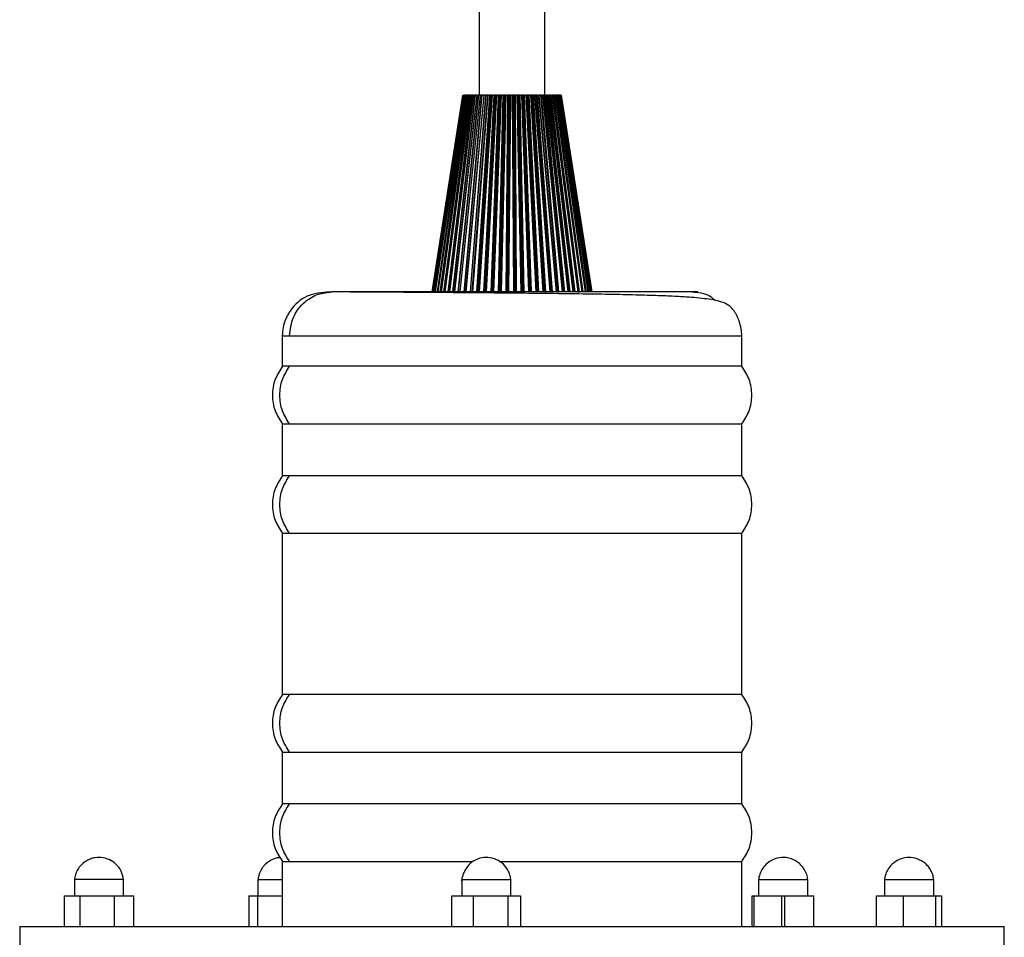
# Model space of a CAD drawing. Header units: millimetres. Extents: x 142 to 1148, y 353 to 845.
# Tile 4 of 139: x 176.45 to 185.45, y 367.86 to 376.25. Entities that reach past the tile are written whole.
import ezdxf

# ---------------------------------------------------------------- set-up
doc = ezdxf.new("R2010")
doc.units = ezdxf.units.MM

msp = doc.modelspace()

# ---------------------------------------------------------------- linework, layer by layer
at = {"color": 7, "linetype": 'Continuous', "lineweight": 25}
for p, q in [((180.6516, 519.1375), (180.6516, 375.5647)), ((181.2516, 375.5647), (181.2516, 518.4266)), ((180.2216, 373.7647), (180.5017, 375.5647)), ((180.5022, 375.5647), (180.2232, 373.7647)), ((180.2256, 373.7647), (180.5047, 375.5647)), ((180.5063, 375.5647), (180.231, 373.7647)), ((180.5106, 375.5647), (180.2352, 373.7647)), ((180.2361, 373.7647), (180.5116, 375.5647)), ((180.5145, 375.5647), (180.2453, 373.7647)), ((180.5191, 375.5647), (180.2499, 373.7647)), ((180.2531, 373.7647), (180.5226, 375.5647)), ((180.5267, 375.5647), (180.2661, 373.7647)), ((180.5316, 375.5647), (180.271, 373.7647)), ((180.2765, 373.7647), (180.5375, 375.5647)), ((180.5427, 375.5647), (180.293, 373.7647)), ((180.2982, 373.7647), (180.5479, 375.5647)), ((180.3059, 373.7647), (180.5561, 375.5647)), ((180.5624, 375.5647), (180.3259, 373.7647)), ((180.3313, 373.7647), (180.5679, 375.5647)), ((180.3412, 373.7647), (180.5782, 375.5647)), ((180.5856, 375.5647), (180.3645, 373.7647)), ((180.3701, 373.7647), (180.5913, 375.5647)), ((180.3821, 373.7647), (180.6038, 375.5647)), ((180.6122, 375.5647), (180.4084, 373.7647)), ((180.4141, 373.7647), (180.618, 375.5647)), ((180.4275, 373.7647), (180.6319, 375.5647)), ((180.428, 373.7647), (180.6325, 375.5647)), ((180.6418, 375.5647), (180.4572, 373.7647)), ((180.463, 373.7647), (180.6477, 375.5647)), ((180.4776, 373.7647), (180.6629, 375.5647)), ((180.4788, 373.7647), (180.6641, 375.5647)), ((180.5047, 375.5647), (180.5063, 375.5647)), ((180.5106, 375.5647), (180.5097, 375.5647)), ((180.6742, 375.5647), (180.5105, 373.7647)), ((180.5116, 375.5647), (180.5106, 375.5647)), ((180.5116, 375.5647), (180.5145, 375.5647)), ((180.5146, 375.5647), (180.5145, 375.5647)), ((180.5164, 373.7647), (180.6802, 375.5647)), ((180.5191, 375.5647), (180.5183, 375.5647)), ((180.5226, 375.5647), (180.5191, 375.5647)), ((180.5226, 375.5647), (180.5267, 375.5647)), ((180.5309, 373.7647), (180.6961, 375.5647)), ((180.5375, 375.5647), (180.5316, 375.5647)), ((180.532, 373.7647), (180.6966, 375.5647)), ((180.5338, 373.7647), (180.6983, 375.5647)), ((180.5375, 375.5647), (180.5427, 375.5647)), ((180.5561, 375.5647), (180.5479, 375.5647)), ((180.5561, 375.5647), (180.5624, 375.5647)), ((180.7092, 375.5647), (180.5678, 373.7647)), ((180.5782, 375.5647), (180.5679, 375.5647)), ((180.5736, 373.7647), (180.7151, 375.5647)), ((180.5782, 375.5647), (180.5856, 375.5647)), ((180.5871, 373.7647), (180.7299, 375.5647)), ((180.5903, 373.7647), (180.7325, 375.5647)), ((180.6038, 375.5647), (180.5913, 375.5647)), ((180.5926, 373.7647), (180.7348, 375.5647)), ((180.6038, 375.5647), (180.6122, 375.5647)), ((180.6319, 375.5647), (180.618, 375.5647)), ((180.7463, 375.5647), (180.6285, 373.7647)), ((180.6325, 375.5647), (180.6418, 375.5647)), ((180.6343, 373.7647), (180.7522, 375.5647)), ((180.6467, 373.7647), (180.7657, 375.5647)), ((180.6629, 375.5647), (180.6477, 375.5647)), ((180.6518, 373.7647), (180.7704, 375.5647)), ((180.6546, 373.7647), (180.7733, 375.5647)), ((180.6641, 375.5647), (180.6742, 375.5647)), ((180.6961, 375.5647), (180.6802, 375.5647)), ((180.7853, 375.5647), (180.6922, 373.7647)), ((180.6979, 373.7647), (180.7911, 375.5647)), ((180.6983, 375.5647), (180.7092, 375.5647)), ((180.709, 373.7647), (180.8032, 375.5647)), ((180.7299, 375.5647), (180.7151, 375.5647)), ((180.716, 373.7647), (180.81, 375.5647)), ((180.7179, 373.7647), (180.8121, 375.5647)), ((180.7193, 373.7647), (180.8134, 375.5647)), ((180.7325, 375.5647), (180.7299, 375.5647)), ((180.7348, 375.5647), (180.7463, 375.5647)), ((180.7657, 375.5647), (180.7522, 375.5647)), ((180.8258, 375.5647), (180.7582, 373.7647)), ((180.7638, 373.7647), (180.8314, 375.5647)), ((180.769, 375.5647), (180.7657, 375.5647)), ((180.7733, 375.5647), (180.7853, 375.5647)), ((180.7735, 373.7647), (180.842, 375.5647)), ((180.7862, 373.7647), (180.8547, 375.5647)), ((180.8032, 375.5647), (180.7911, 375.5647)), ((180.81, 375.5647), (180.8032, 375.5647)), ((180.8134, 375.5647), (180.8258, 375.5647)), ((180.8179, 374.701), (180.8508, 375.5647)), ((180.8675, 375.5647), (180.826, 373.7647)), ((180.8313, 373.7647), (180.8728, 375.5647)), ((180.842, 375.5647), (180.8314, 375.5647)), ((180.8396, 373.7647), (180.8818, 375.5647)), ((180.8508, 375.5647), (180.842, 375.5647)), ((180.849, 373.7647), (180.8912, 375.5647)), ((180.8502, 373.7647), (180.8926, 375.5647)), ((180.8545, 373.7647), (180.8969, 375.5647)), ((180.8547, 375.5647), (180.8675, 375.5647)), ((180.8818, 375.5647), (180.8728, 375.5647)), ((180.8912, 375.5647), (180.8818, 375.5647)), ((180.8926, 375.5647), (180.8912, 375.5647)), ((180.9099, 375.5647), (180.895, 373.7647)), ((180.8969, 375.5647), (180.9099, 375.5647)), ((180.9, 373.7647), (180.9149, 375.5647)), ((180.9067, 373.7647), (180.9223, 375.5647)), ((180.9223, 375.5647), (180.9149, 375.5647)), ((180.9162, 373.7647), (180.9318, 375.5647)), ((180.919, 373.7647), (180.9349, 375.5647)), ((180.9318, 375.5647), (180.9223, 375.5647)), ((180.9237, 373.7647), (180.9396, 375.5647)), ((180.9349, 375.5647), (180.9318, 375.5647)), ((180.9396, 375.5647), (180.9526, 375.5647)), ((180.9526, 375.5647), (180.9644, 373.7647)), ((180.9691, 373.7647), (180.9574, 375.5647)), ((180.963, 375.5647), (180.9574, 375.5647)), ((180.9742, 373.7647), (180.963, 375.5647)), ((180.9726, 375.5647), (180.963, 375.5647)), ((180.9838, 373.7647), (180.9726, 375.5647)), ((180.9773, 375.5647), (180.9726, 375.5647)), ((180.9881, 373.7647), (180.9773, 375.5647)), ((180.9825, 375.5647), (180.9954, 375.5647)), ((180.9932, 373.7647), (180.9825, 375.5647)), ((180.9954, 375.5647), (181.0337, 373.7647)), ((181.038, 373.7647), (180.9998, 375.5647)), ((181.0036, 375.5647), (180.9998, 375.5647)), ((181.0415, 373.7647), (181.0036, 375.5647)), ((181.0132, 375.5647), (181.0036, 375.5647)), ((181.0511, 373.7647), (181.0132, 375.5647)), ((181.0195, 375.5647), (181.0132, 375.5647)), ((181.0568, 373.7647), (181.0195, 375.5647)), ((181.025, 375.5647), (181.0378, 375.5647)), ((181.0623, 373.7647), (181.025, 375.5647)), ((181.0378, 375.5647), (181.1023, 373.7647)), ((181.1062, 373.7647), (181.0418, 375.5647)), ((181.0437, 375.5647), (181.0418, 375.5647)), ((181.108, 373.7647), (181.0437, 375.5647)), ((181.0532, 375.5647), (181.0437, 375.5647)), ((181.1175, 373.7647), (181.0532, 375.5647)), ((181.0611, 375.5647), (181.0532, 375.5647)), ((181.1246, 373.7647), (181.0611, 375.5647)), ((181.1304, 373.7647), (181.0669, 375.5647)), ((181.0669, 375.5647), (181.0794, 375.5647)), ((181.0794, 375.5647), (181.1695, 373.7647)), ((181.173, 373.7647), (181.0829, 375.5647)), ((181.0831, 375.5647), (181.0829, 375.5647)), ((181.1731, 373.7647), (181.0831, 375.5647)), ((181.0923, 375.5647), (181.0831, 375.5647)), ((181.1824, 373.7647), (181.0923, 375.5647)), ((181.1017, 375.5647), (181.0923, 375.5647)), ((181.1909, 373.7647), (181.1017, 375.5647)), ((181.1968, 373.7647), (181.1077, 375.5647)), ((181.1077, 375.5647), (181.1198, 375.5647)), ((181.1198, 375.5647), (181.2347, 373.7647)), ((181.1212, 375.5647), (181.2362, 373.7647)), ((181.2378, 373.7647), (181.1229, 375.5647)), ((181.1302, 375.5647), (181.1229, 375.5647)), ((181.2452, 373.7647), (181.1302, 375.5647)), ((181.1409, 375.5647), (181.1302, 375.5647)), ((181.255, 373.7647), (181.1409, 375.5647)), ((181.2611, 373.7647), (181.1471, 375.5647)), ((181.1471, 375.5647), (181.1587, 375.5647)), ((181.1587, 375.5647), (181.2974, 373.7647)), ((181.3, 373.7647), (181.1613, 375.5647)), ((181.1664, 375.5647), (181.1626, 375.5647)), ((181.3053, 373.7647), (181.1664, 375.5647)), ((181.1785, 375.5647), (181.1664, 375.5647)), ((181.3163, 373.7647), (181.1785, 375.5647)), ((181.3225, 373.7647), (181.1847, 375.5647)), ((181.1847, 375.5647), (181.1958, 375.5647)), ((181.1958, 375.5647), (181.357, 373.7647)), ((181.359, 373.7647), (181.1978, 375.5647)), ((181.2006, 375.5647), (181.1993, 375.5647)), ((181.3622, 373.7647), (181.2006, 375.5647)), ((181.2139, 375.5647), (181.2006, 375.5647)), ((181.3743, 373.7647), (181.2139, 375.5647)), ((181.3806, 373.7647), (181.2203, 375.5647)), ((181.2203, 375.5647), (181.2306, 375.5647)), ((181.2306, 375.5647), (181.4128, 373.7647)), ((181.4143, 373.7647), (181.2321, 375.5647)), ((181.4155, 373.7647), (181.2327, 375.5647)), ((181.247, 375.5647), (181.2327, 375.5647)), ((181.4285, 373.7647), (181.247, 375.5647)), ((181.4348, 373.7647), (181.2534, 375.5647)), ((181.2534, 375.5647), (181.2629, 375.5647)), ((181.2629, 375.5647), (181.4645, 373.7647)), ((181.4655, 373.7647), (181.2639, 375.5647)), ((181.2774, 375.5647), (181.2639, 375.5647)), ((181.4784, 373.7647), (181.2774, 375.5647)), ((181.4846, 373.7647), (181.2837, 375.5647)), ((181.2837, 375.5647), (181.2924, 375.5647)), ((181.2924, 375.5647), (181.5116, 373.7647)), ((181.512, 373.7647), (181.2928, 375.5647)), ((181.3049, 375.5647), (181.2928, 375.5647)), ((181.5235, 373.7647), (181.3049, 375.5647)), ((181.5296, 373.7647), (181.3111, 375.5647)), ((181.3111, 375.5647), (181.3188, 375.5647)), ((181.3188, 375.5647), (181.5536, 373.7647)), ((181.3292, 375.5647), (181.3188, 375.5647)), ((181.5634, 373.7647), (181.3292, 375.5647)), ((181.5694, 373.7647), (181.3352, 375.5647)), ((181.3352, 375.5647), (181.3418, 375.5647)), ((181.3418, 375.5647), (181.5901, 373.7647)), ((181.35, 375.5647), (181.3418, 375.5647)), ((181.5978, 373.7647), (181.35, 375.5647)), ((181.6036, 373.7647), (181.3558, 375.5647)), ((181.3558, 375.5647), (181.3614, 375.5647)), ((181.3614, 375.5647), (181.6209, 373.7647)), ((181.3673, 375.5647), (181.3614, 375.5647)), ((181.6263, 373.7647), (181.3673, 375.5647)), ((181.6318, 373.7647), (181.3728, 375.5647)), ((181.3728, 375.5647), (181.3772, 375.5647)), ((181.3772, 375.5647), (181.6455, 373.7647)), ((181.3808, 375.5647), (181.3772, 375.5647)), ((181.6488, 373.7647), (181.3808, 375.5647)), ((181.3817, 375.5647), (181.3808, 375.5647)), ((181.6539, 373.7647), (181.386, 375.5647)), ((181.386, 375.5647), (181.3892, 375.5647)), ((181.3892, 375.5647), (181.6639, 373.7647)), ((181.3904, 375.5647), (181.3892, 375.5647)), ((181.6649, 373.7647), (181.3904, 375.5647)), ((181.3914, 375.5647), (181.3904, 375.5647)), ((181.6697, 373.7647), (181.3952, 375.5647)), ((181.3952, 375.5647), (181.3972, 375.5647)), ((181.3972, 375.5647), (181.6759, 373.7647)), ((181.6789, 373.7647), (181.4004, 375.5647)), ((181.4012, 375.5647), (181.6813, 373.7647)), ((181.6816, 373.7647), (181.4015, 375.5647)), ((181.3622, 373.7647), (181.3743, 373.7647)), ((181.5536, 373.7647), (181.5634, 373.7647)), ((178.8516, 373.3647), (178.8516, 373.0847)), ((183.0516, 373.0847), (183.0516, 373.3647)), ((178.9189, 373.0847), (178.8516, 373.0847)), ((183.0516, 373.0847), (178.9189, 373.0847)), ((178.8516, 372.5579), (178.8516, 372.0847)), ((178.8516, 372.5579), (178.9189, 372.5579)), ((178.9189, 372.5579), (183.0516, 372.5579)), ((183.0516, 372.0847), (183.0516, 372.5579)), ((178.9189, 372.0847), (178.8516, 372.0847)), ((183.0516, 372.0847), (178.9189, 372.0847)), ((178.8516, 371.5579), (178.8516, 370.0847)), ((178.8516, 371.5579), (178.9189, 371.5579)), ((178.9189, 371.5579), (183.0516, 371.5579)), ((183.0516, 370.0847), (183.0516, 371.5579)), ((178.9189, 370.0847), (178.8516, 370.0847)), ((183.0516, 370.0847), (178.9189, 370.0847)), ((178.8516, 369.5579), (178.8516, 369.0847)), ((178.8516, 369.5579), (178.9189, 369.5579)), ((178.9189, 369.5579), (183.0516, 369.5579)), ((183.0516, 369.0847), (183.0516, 369.5579)), ((178.9189, 369.0847), (178.8516, 369.0847)), ((183.0516, 369.0847), (178.9189, 369.0847)), ((178.8516, 368.5579), (178.8516, 367.9647)), ((178.8516, 368.5579), (178.9189, 368.5579)), ((178.9189, 368.5579), (180.592, 368.5579)), ((180.8337, 368.5579), (183.0516, 368.5579)), ((183.0516, 367.9647), (183.0516, 368.5579)), ((176.9516, 368.3947), (176.9516, 368.2447)), ((176.9556, 368.3947), (176.9588, 368.3947)), ((177.4016, 368.2447), (177.4016, 368.3947)), ((178.6286, 368.3947), (178.6286, 368.2447)), ((178.6286, 368.3947), (178.8516, 368.3947)), ((180.4916, 368.3947), (180.4916, 368.2447)), ((180.9416, 368.2447), (180.9416, 368.3947)), ((183.205, 368.3947), (183.205, 368.2447)), ((183.205, 368.3947), (183.655, 368.3947)), ((183.655, 368.2447), (183.655, 368.3947)), ((184.3564, 368.3947), (184.3564, 368.2447)), ((184.3564, 368.3947), (184.8064, 368.3947)), ((184.8064, 368.2447), (184.8064, 368.3947)), ((176.8596, 368.2447), (176.8596, 367.9647)), ((176.8596, 368.2447), (177.0016, 368.2447)), ((177.0016, 368.2447), (177.0016, 367.9647)), ((177.0016, 368.2447), (177.3185, 368.2447)), ((177.3185, 367.9647), (177.3185, 368.2447)), ((177.3185, 368.2447), (177.4936, 368.2447)), ((177.4936, 367.9647), (177.4936, 368.2447)), ((178.5475, 368.2447), (178.6273, 368.2447)), ((178.5475, 368.2447), (178.5475, 367.9647)), ((178.6273, 368.2447), (178.8516, 368.2447)), ((178.6273, 367.9647), (178.6273, 368.2447)), ((180.4026, 368.2447), (180.6004, 368.2447)), ((180.4026, 367.9647), (180.4026, 368.2447)), ((180.6004, 368.2447), (180.9145, 368.2447)), ((180.6004, 367.9647), (180.6004, 368.2447)), ((180.9145, 368.2447), (181.0306, 368.2447)), ((180.9145, 368.2447), (180.9145, 367.9647)), ((181.0306, 368.2447), (181.0306, 367.9647)), ((183.1482, 368.2447), (183.1623, 368.2447)), ((183.1482, 367.9647), (183.1482, 368.2447)), ((183.1623, 368.2447), (183.4441, 368.2447)), ((183.1623, 368.2447), (183.1623, 367.9647)), ((183.4159, 368.2447), (183.4159, 367.9647)), ((183.4441, 368.2447), (183.7117, 368.2447)), ((183.4441, 367.9647), (183.4441, 368.2447)), ((183.7117, 367.9647), (183.7117, 368.2447)), ((184.284, 368.2447), (184.5292, 368.2447)), ((184.284, 367.9647), (184.284, 368.2447)), ((184.5292, 367.9647), (184.5292, 368.2447)), ((184.5292, 368.2447), (184.8266, 368.2447)), ((184.8266, 368.2447), (184.8787, 368.2447)), ((184.8266, 367.9647), (184.8266, 368.2447)), ((184.8787, 368.2447), (184.8787, 367.9647)), ((176.4516, 367.9647), (176.4516, 367.7647)), ((176.4516, 367.9647), (176.5958, 367.9647)), ((176.5958, 367.9647), (185.4516, 367.9647)), ((185.4516, 367.7647), (185.4516, 367.9647))]:
    msp.add_line(p, q, dxfattribs=at)
at = {"color": 8, "linetype": 'Continuous', "lineweight": 25}
for p, q in [((180.7823, 373.7647), (180.8179, 374.701)), ((180.4785, 373.7647), (180.5461, 374.4184)), ((178.8516, 373.3647), (178.9189, 373.3647)), ((178.9189, 373.3647), (183.0516, 373.3647))]:
    msp.add_line(p, q, dxfattribs=at)
at = {"color": 7, "linetype": 'Continuous', "lineweight": 25}
for points, knots in [([(180.5267, 375.5647), (180.5269, 375.5647), (180.5273, 375.5647), (180.5281, 375.5647), (180.5287, 375.5647), (180.5294, 375.5647), (180.5304, 375.5647), (180.5312, 375.5647), (180.5316, 375.5647)], [0, 0, 0, 0, 0.260969, 0.390038, 0.519103, 0.648163, 0.777219, 1, 1, 1, 1]), ([(180.5479, 375.5647), (180.5477, 375.5647), (180.5471, 375.5647), (180.5463, 375.5647), (180.5455, 375.5647), (180.5447, 375.5647), (180.544, 375.5647), (180.5433, 375.5647), (180.5429, 375.5647), (180.5427, 375.5647)], [0, 0, 0, 0, 0.131831, 0.263666, 0.394792, 0.525148, 0.654808, 0.783916, 1, 1, 1, 1]), ([(180.5679, 375.5647), (180.5676, 375.5647), (180.5671, 375.5647), (180.5662, 375.5647), (180.5654, 375.5647), (180.5646, 375.5647), (180.5639, 375.5647), (180.5631, 375.5647), (180.5627, 375.5647), (180.5624, 375.5647)], [0, 0, 0, 0, 0.131831, 0.263666, 0.394792, 0.525148, 0.654808, 0.783916, 1, 1, 1, 1]), ([(180.5913, 375.5647), (180.5911, 375.5647), (180.5905, 375.5647), (180.5897, 375.5647), (180.5888, 375.5647), (180.588, 375.5647), (180.5873, 375.5647), (180.5864, 375.5647), (180.5859, 375.5647), (180.5856, 375.5647)], [0, 0, 0, 0, 0.131831, 0.263666, 0.394792, 0.525148, 0.654808, 0.783916, 1, 1, 1, 1]), ([(180.618, 375.5647), (180.6178, 375.5647), (180.6172, 375.5647), (180.6164, 375.5647), (180.6156, 375.5647), (180.6147, 375.5647), (180.614, 375.5647), (180.6131, 375.5647), (180.6125, 375.5647), (180.6122, 375.5647)], [0, 0, 0, 0, 0.131831, 0.263666, 0.394792, 0.525148, 0.654808, 0.783916, 1, 1, 1, 1]), ([(180.6325, 375.5647), (180.6322, 375.5647), (180.6315, 375.5647), (180.6311, 375.5647), (180.6311, 375.5647), (180.6312, 375.5647), (180.6314, 375.5647), (180.6318, 375.5647), (180.6319, 375.5647)], [0, 0, 0, 0, 0.242288, 0.484535, 0.604969, 0.725398, 0.845823, 1, 1, 1, 1]), ([(180.6477, 375.5647), (180.6475, 375.5647), (180.647, 375.5647), (180.6462, 375.5647), (180.6453, 375.5647), (180.6445, 375.5647), (180.6437, 375.5647), (180.6428, 375.5647), (180.6422, 375.5647), (180.6418, 375.5647)], [0, 0, 0, 0, 0.131831, 0.263666, 0.394792, 0.525148, 0.654808, 0.783916, 1, 1, 1, 1]), ([(180.6641, 375.5647), (180.6637, 375.5647), (180.6629, 375.5647), (180.6625, 375.5647), (180.6623, 375.5647), (180.6624, 375.5647), (180.6625, 375.5647), (180.6628, 375.5647), (180.6629, 375.5647)], [0, 0, 0, 0, 0.242288, 0.484535, 0.604969, 0.725398, 0.845823, 1, 1, 1, 1]), ([(180.6802, 375.5647), (180.68, 375.5647), (180.6795, 375.5647), (180.6787, 375.5647), (180.6779, 375.5647), (180.677, 375.5647), (180.6762, 375.5647), (180.6752, 375.5647), (180.6746, 375.5647), (180.6742, 375.5647)], [0, 0, 0, 0, 0.131831, 0.263666, 0.394792, 0.525148, 0.654808, 0.783916, 1, 1, 1, 1]), ([(180.6983, 375.5647), (180.6979, 375.5647), (180.697, 375.5647), (180.6964, 375.5647), (180.6962, 375.5647), (180.6961, 375.5647), (180.6962, 375.5647), (180.6965, 375.5647), (180.6966, 375.5647)], [0, 0, 0, 0, 0.242288, 0.484535, 0.604969, 0.725398, 0.845823, 1, 1, 1, 1]), ([(180.7151, 375.5647), (180.7149, 375.5647), (180.7145, 375.5647), (180.7137, 375.5647), (180.7129, 375.5647), (180.7121, 375.5647), (180.7112, 375.5647), (180.7102, 375.5647), (180.7096, 375.5647), (180.7092, 375.5647)], [0, 0, 0, 0, 0.131831, 0.263666, 0.394792, 0.525148, 0.654808, 0.783916, 1, 1, 1, 1]), ([(180.7348, 375.5647), (180.7344, 375.5647), (180.7335, 375.5647), (180.7327, 375.5647), (180.7324, 375.5647), (180.7323, 375.5647), (180.7323, 375.5647), (180.7324, 375.5647), (180.7325, 375.5647)], [0, 0, 0, 0, 0.242288, 0.484535, 0.604969, 0.725398, 0.845823, 1, 1, 1, 1]), ([(180.7522, 375.5647), (180.752, 375.5647), (180.7516, 375.5647), (180.7509, 375.5647), (180.7501, 375.5647), (180.7493, 375.5647), (180.7484, 375.5647), (180.7474, 375.5647), (180.7467, 375.5647), (180.7463, 375.5647)], [0, 0, 0, 0, 0.131831, 0.263666, 0.394792, 0.525148, 0.654808, 0.783916, 1, 1, 1, 1]), ([(180.7733, 375.5647), (180.7728, 375.5647), (180.7718, 375.5647), (180.771, 375.5647), (180.7705, 375.5647), (180.7704, 375.5647), (180.7703, 375.5647), (180.7704, 375.5647), (180.7704, 375.5647)], [0, 0, 0, 0, 0.242288, 0.484535, 0.604969, 0.725398, 0.845823, 1, 1, 1, 1]), ([(180.7911, 375.5647), (180.7909, 375.5647), (180.7905, 375.5647), (180.7898, 375.5647), (180.7891, 375.5647), (180.7883, 375.5647), (180.7875, 375.5647), (180.7865, 375.5647), (180.7858, 375.5647), (180.7853, 375.5647)], [0, 0, 0, 0, 0.131831, 0.263666, 0.394792, 0.525148, 0.654808, 0.783916, 1, 1, 1, 1]), ([(180.8134, 375.5647), (180.8129, 375.5647), (180.8118, 375.5647), (180.8109, 375.5647), (180.8104, 375.5647), (180.8101, 375.5647), (180.8099, 375.5647), (180.81, 375.5647), (180.81, 375.5647)], [0, 0, 0, 0, 0.242288, 0.484535, 0.604969, 0.725398, 0.845823, 1, 1, 1, 1]), ([(180.8314, 375.5647), (180.8312, 375.5647), (180.8309, 375.5647), (180.8303, 375.5647), (180.8296, 375.5647), (180.8288, 375.5647), (180.828, 375.5647), (180.827, 375.5647), (180.8263, 375.5647), (180.8258, 375.5647)], [0, 0, 0, 0, 0.131831, 0.263666, 0.394792, 0.525148, 0.654808, 0.783916, 1, 1, 1, 1]), ([(180.8547, 375.5647), (180.8542, 375.5647), (180.8531, 375.5647), (180.8521, 375.5647), (180.8514, 375.5647), (180.8511, 375.5647), (180.8509, 375.5647), (180.8508, 375.5647), (180.8508, 375.5647)], [0, 0, 0, 0, 0.242288, 0.484535, 0.604969, 0.725398, 0.845823, 1, 1, 1, 1]), ([(180.8728, 375.5647), (180.8727, 375.5647), (180.8724, 375.5647), (180.8718, 375.5647), (180.8712, 375.5647), (180.8704, 375.5647), (180.8696, 375.5647), (180.8686, 375.5647), (180.8679, 375.5647), (180.8675, 375.5647)], [0, 0, 0, 0, 0.131831, 0.263666, 0.394792, 0.525148, 0.654808, 0.783916, 1, 1, 1, 1]), ([(180.8969, 375.5647), (180.8964, 375.5647), (180.8953, 375.5647), (180.8942, 375.5647), (180.8934, 375.5647), (180.893, 375.5647), (180.8927, 375.5647), (180.8926, 375.5647), (180.8926, 375.5647)], [0, 0, 0, 0, 0.242288, 0.484535, 0.604969, 0.725398, 0.845823, 1, 1, 1, 1]), ([(180.9149, 375.5647), (180.9148, 375.5647), (180.9146, 375.5647), (180.9141, 375.5647), (180.9135, 375.5647), (180.9128, 375.5647), (180.912, 375.5647), (180.9111, 375.5647), (180.9103, 375.5647), (180.9099, 375.5647)], [0, 0, 0, 0, 0.131831, 0.263666, 0.394792, 0.525148, 0.654808, 0.783916, 1, 1, 1, 1]), ([(180.9396, 375.5647), (180.9391, 375.5647), (180.938, 375.5647), (180.9368, 375.5647), (180.936, 375.5647), (180.9355, 375.5647), (180.9351, 375.5647), (180.9349, 375.5647), (180.9349, 375.5647)], [0, 0, 0, 0, 0.242288, 0.484535, 0.604969, 0.725398, 0.845823, 1, 1, 1, 1]), ([(180.9574, 375.5647), (180.9573, 375.5647), (180.9571, 375.5647), (180.9567, 375.5647), (180.9561, 375.5647), (180.9555, 375.5647), (180.9548, 375.5647), (180.9538, 375.5647), (180.9531, 375.5647), (180.9526, 375.5647)], [0, 0, 0, 0, 0.131831, 0.263666, 0.394792, 0.525148, 0.654808, 0.783916, 1, 1, 1, 1]), ([(180.9825, 375.5647), (180.9819, 375.5647), (180.9808, 375.5647), (180.9795, 375.5647), (180.9786, 375.5647), (180.9781, 375.5647), (180.9776, 375.5647), (180.9774, 375.5647), (180.9773, 375.5647)], [0, 0, 0, 0, 0.242288, 0.484535, 0.604969, 0.725398, 0.845823, 1, 1, 1, 1]), ([(180.9998, 375.5647), (180.9997, 375.5647), (180.9996, 375.5647), (180.9992, 375.5647), (180.9988, 375.5647), (180.9982, 375.5647), (180.9975, 375.5647), (180.9966, 375.5647), (180.9959, 375.5647), (180.9954, 375.5647)], [0, 0, 0, 0, 0.131831, 0.263666, 0.394792, 0.525148, 0.654808, 0.783916, 1, 1, 1, 1]), ([(181.025, 375.5647), (181.0244, 375.5647), (181.0233, 375.5647), (181.022, 375.5647), (181.0211, 375.5647), (181.0205, 375.5647), (181.0199, 375.5647), (181.0196, 375.5647), (181.0195, 375.5647)], [0, 0, 0, 0, 0.242288, 0.484535, 0.604969, 0.725398, 0.845823, 1, 1, 1, 1]), ([(181.0418, 375.5647), (181.0417, 375.5647), (181.0417, 375.5647), (181.0414, 375.5647), (181.0409, 375.5647), (181.0404, 375.5647), (181.0398, 375.5647), (181.0389, 375.5647), (181.0382, 375.5647), (181.0378, 375.5647)], [0, 0, 0, 0, 0.131831, 0.263666, 0.394792, 0.525148, 0.654808, 0.783916, 1, 1, 1, 1]), ([(181.0669, 375.5647), (181.0663, 375.5647), (181.0652, 375.5647), (181.0638, 375.5647), (181.0629, 375.5647), (181.0622, 375.5647), (181.0616, 375.5647), (181.0613, 375.5647), (181.0611, 375.5647)], [0, 0, 0, 0, 0.242288, 0.484535, 0.604969, 0.725398, 0.845823, 1, 1, 1, 1]), ([(181.0829, 375.5647), (181.0829, 375.5647), (181.0829, 375.5647), (181.0827, 375.5647), (181.0823, 375.5647), (181.0819, 375.5647), (181.0813, 375.5647), (181.0805, 375.5647), (181.0798, 375.5647), (181.0794, 375.5647)], [0, 0, 0, 0, 0.131831, 0.263666, 0.394792, 0.525148, 0.654808, 0.783916, 1, 1, 1, 1]), ([(181.1077, 375.5647), (181.1071, 375.5647), (181.1061, 375.5647), (181.1047, 375.5647), (181.1036, 375.5647), (181.1029, 375.5647), (181.1023, 375.5647), (181.1019, 375.5647), (181.1017, 375.5647)], [0, 0, 0, 0, 0.242288, 0.484535, 0.604969, 0.725398, 0.845823, 1, 1, 1, 1]), ([(181.1229, 375.5647), (181.1229, 375.5647), (181.1229, 375.5647), (181.1228, 375.5647), (181.1225, 375.5647), (181.1221, 375.5647), (181.1216, 375.5647), (181.1209, 375.5647), (181.1202, 375.5647), (181.1198, 375.5647)], [0, 0, 0, 0, 0.131831, 0.263666, 0.394792, 0.525148, 0.654808, 0.783916, 1, 1, 1, 1]), ([(181.1471, 375.5647), (181.1466, 375.5647), (181.1455, 375.5647), (181.1441, 375.5647), (181.143, 375.5647), (181.1423, 375.5647), (181.1416, 375.5647), (181.1412, 375.5647), (181.1409, 375.5647)], [0, 0, 0, 0, 0.242288, 0.484535, 0.604969, 0.725398, 0.845823, 1, 1, 1, 1]), ([(181.1613, 375.5647), (181.1614, 375.5647), (181.1614, 375.5647), (181.1614, 375.5647), (181.1612, 375.5647), (181.1609, 375.5647), (181.1604, 375.5647), (181.1597, 375.5647), (181.1591, 375.5647), (181.1587, 375.5647)], [0, 0, 0, 0, 0.131831, 0.263666, 0.394792, 0.525148, 0.654808, 0.783916, 1, 1, 1, 1]), ([(181.1847, 375.5647), (181.1842, 375.5647), (181.1832, 375.5647), (181.1818, 375.5647), (181.1807, 375.5647), (181.1799, 375.5647), (181.1792, 375.5647), (181.1787, 375.5647), (181.1785, 375.5647)], [0, 0, 0, 0, 0.242288, 0.484535, 0.604969, 0.725398, 0.845823, 1, 1, 1, 1]), ([(181.1978, 375.5647), (181.1979, 375.5647), (181.198, 375.5647), (181.198, 375.5647), (181.1979, 375.5647), (181.1977, 375.5647), (181.1973, 375.5647), (181.1967, 375.5647), (181.1961, 375.5647), (181.1958, 375.5647)], [0, 0, 0, 0, 0.131831, 0.263666, 0.394792, 0.525148, 0.654808, 0.783916, 1, 1, 1, 1]), ([(181.2203, 375.5647), (181.2198, 375.5647), (181.2188, 375.5647), (181.2174, 375.5647), (181.2163, 375.5647), (181.2155, 375.5647), (181.2147, 375.5647), (181.2142, 375.5647), (181.2139, 375.5647)], [0, 0, 0, 0, 0.242288, 0.484535, 0.604969, 0.725398, 0.845823, 1, 1, 1, 1]), ([(181.2321, 375.5647), (181.2322, 375.5647), (181.2324, 375.5647), (181.2325, 375.5647), (181.2325, 375.5647), (181.2323, 375.5647), (181.232, 375.5647), (181.2315, 375.5647), (181.2309, 375.5647), (181.2306, 375.5647)], [0, 0, 0, 0, 0.131831, 0.263666, 0.394792, 0.525148, 0.654808, 0.783916, 1, 1, 1, 1]), ([(181.2534, 375.5647), (181.2529, 375.5647), (181.252, 375.5647), (181.2506, 375.5647), (181.2495, 375.5647), (181.2487, 375.5647), (181.2478, 375.5647), (181.2473, 375.5647), (181.247, 375.5647)], [0, 0, 0, 0, 0.242288, 0.484535, 0.604969, 0.725398, 0.845823, 1, 1, 1, 1]), ([(181.2639, 375.5647), (181.264, 375.5647), (181.2642, 375.5647), (181.2644, 375.5647), (181.2644, 375.5647), (181.2643, 375.5647), (181.2641, 375.5647), (181.2637, 375.5647), (181.2632, 375.5647), (181.2629, 375.5647)], [0, 0, 0, 0, 0.131831, 0.263666, 0.394792, 0.525148, 0.654808, 0.783916, 1, 1, 1, 1]), ([(181.2837, 375.5647), (181.2833, 375.5647), (181.2825, 375.5647), (181.2811, 375.5647), (181.28, 375.5647), (181.2792, 375.5647), (181.2783, 375.5647), (181.2778, 375.5647), (181.2774, 375.5647)], [0, 0, 0, 0, 0.242288, 0.484535, 0.604969, 0.725398, 0.845823, 1, 1, 1, 1]), ([(181.2928, 375.5647), (181.2929, 375.5647), (181.2932, 375.5647), (181.2935, 375.5647), (181.2936, 375.5647), (181.2936, 375.5647), (181.2934, 375.5647), (181.2931, 375.5647), (181.2926, 375.5647), (181.2924, 375.5647)], [0, 0, 0, 0, 0.131831, 0.263666, 0.394792, 0.525148, 0.654808, 0.783916, 1, 1, 1, 1]), ([(181.3111, 375.5647), (181.3107, 375.5647), (181.31, 375.5647), (181.3086, 375.5647), (181.3076, 375.5647), (181.3067, 375.5647), (181.3058, 375.5647), (181.3052, 375.5647), (181.3049, 375.5647)], [0, 0, 0, 0, 0.242288, 0.484535, 0.604969, 0.725398, 0.845822, 1, 1, 1, 1]), ([(181.3186, 375.5647), (181.3188, 375.5647), (181.3191, 375.5647), (181.3194, 375.5647), (181.3196, 375.5647), (181.3197, 375.5647), (181.3196, 375.5647), (181.3194, 375.5647), (181.319, 375.5647), (181.3188, 375.5647)], [0, 0, 0, 0, 0.131831, 0.263666, 0.394792, 0.525148, 0.654808, 0.783916, 1, 1, 1, 1]), ([(181.3352, 375.5647), (181.3349, 375.5647), (181.3342, 375.5647), (181.3329, 375.5647), (181.3319, 375.5647), (181.331, 375.5647), (181.3301, 375.5647), (181.3295, 375.5647), (181.3292, 375.5647)], [0, 0, 0, 0, 0.242288, 0.484535, 0.604969, 0.725398, 0.845823, 1, 1, 1, 1]), ([(181.3416, 375.5647), (181.3418, 375.5647), (181.3421, 375.5647), (181.3423, 375.5647), (181.3425, 375.5647), (181.3425, 375.5647), (181.3423, 375.5647), (181.342, 375.5647), (181.3418, 375.5647)], [0, 0, 0, 0, 0.151854, 0.302891, 0.453042, 0.602391, 0.751104, 1, 1, 1, 1]), ([(181.3558, 375.5647), (181.3555, 375.5647), (181.3549, 375.5647), (181.3538, 375.5647), (181.3527, 375.5647), (181.3519, 375.5647), (181.351, 375.5647), (181.3504, 375.5647), (181.35, 375.5647)], [0, 0, 0, 0, 0.242288, 0.484535, 0.604969, 0.725398, 0.845823, 1, 1, 1, 1]), ([(181.3728, 375.5647), (181.3726, 375.5647), (181.3721, 375.5647), (181.371, 375.5647), (181.37, 375.5647), (181.3692, 375.5647), (181.3683, 375.5647), (181.3676, 375.5647), (181.3673, 375.5647)], [0, 0, 0, 0, 0.242288, 0.484535, 0.604969, 0.725398, 0.845823, 1, 1, 1, 1]), ([(181.386, 375.5647), (181.3858, 375.5647), (181.3854, 375.5647), (181.3844, 375.5647), (181.3836, 375.5647), (181.3834, 375.5647)], [0, 0, 0, 0, 0.400496, 0.800926, 1, 1, 1, 1]), ([(181.3952, 375.5647), (181.395, 375.5647), (181.3947, 375.5647), (181.3938, 375.5647), (181.3931, 375.5647), (181.3929, 375.5647)], [0, 0, 0, 0, 0.400496, 0.800926, 1, 1, 1, 1]), ([(181.4004, 375.5647), (181.4003, 375.5647), (181.4001, 375.5647), (181.3993, 375.5647), (181.3987, 375.5647), (181.3985, 375.5647)], [0, 0, 0, 0, 0.400496, 0.800926, 1, 1, 1, 1]), ([(179.3061, 373.7647), (179.2396, 373.7606), (179.1429, 373.7546), (179.0479, 373.7122), (178.9909, 373.6702), (178.9497, 373.6256), (178.9239, 373.5911), (178.9015, 373.5544), (178.8766, 373.5031), (178.8558, 373.4382), (178.853, 373.3896), (178.8516, 373.3647)], [0, 0, 0, 0, 0.351025, 0.510347, 0.631219, 0.679566, 0.723605, 0.76641, 0.810171, 0.903063, 1, 1, 1, 1]), ([(178.9189, 373.3647), (178.9257, 373.4214), (178.94, 373.5394), (179.0447, 373.6735), (179.1749, 373.7516), (179.2635, 373.7605), (179.3061, 373.7647)], [0, 0, 0, 0, 0.270261, 0.562429, 0.789736, 1, 1, 1, 1]), ([(183.0516, 373.3647), (183.0508, 373.3842), (183.0496, 373.4127), (183.0412, 373.4538), (183.0327, 373.4841), (183.0218, 373.5147), (183.0089, 373.5443), (182.9946, 373.5711), (182.9713, 373.6072), (182.937, 373.6413), (182.8763, 373.673), (182.7704, 373.6978), (182.6249, 373.7131), (182.4549, 373.7235), (182.2865, 373.7305), (182.0809, 373.7366), (181.8381, 373.7419), (181.5621, 373.7463), (181.2611, 373.7501), (180.9477, 373.7534), (180.6369, 373.7561), (180.3435, 373.7583), (180.0798, 373.7601), (179.8544, 373.7616), (179.6703, 373.7628), (179.5281, 373.7637), (179.3917, 373.7645), (179.3393, 373.7646), (179.3061, 373.7647)], [0, 0, 0, 0, 0.013256, 0.019448, 0.025222, 0.030777, 0.036669, 0.043733, 0.05284, 0.079275, 0.118078, 0.170572, 0.238061, 0.277761, 0.321405, 0.368815, 0.419619, 0.473228, 0.528834, 0.585455, 0.642011, 0.697431, 0.750764, 0.801251, 0.848369, 0.891829, 0.931543, 1, 1, 1, 1]), ([(182.5971, 373.7647), (182.6132, 373.7647), (182.6476, 373.7647), (182.6573, 373.7647), (182.6247, 373.7647), (182.548, 373.7647), (182.4513, 373.7647), (182.3227, 373.7647), (182.1076, 373.7647), (181.775, 373.7647), (181.383, 373.7647), (180.9647, 373.7647), (180.5578, 373.7647), (180.1942, 373.7647), (179.8931, 373.7647), (179.6598, 373.7647), (179.4912, 373.7647), (179.3743, 373.7647), (179.3279, 373.7647), (179.3061, 373.7647)], [0, 0, 0, 0, 0.04242, 0.090412, 0.14449, 0.204951, 0.237611, 0.271801, 0.344211, 0.420948, 0.500046, 0.579144, 0.655881, 0.728291, 0.795049, 0.85551, 0.909588, 0.95758, 1, 1, 1, 1]), ([(180.3259, 373.7647), (180.3261, 373.7647), (180.3264, 373.7647), (180.327, 373.7647), (180.3276, 373.7647), (180.3284, 373.7647), (180.3292, 373.7647), (180.3302, 373.7647), (180.3309, 373.7647), (180.3313, 373.7647)], [0, 0, 0, 0, 0.130513, 0.260922, 0.391328, 0.521729, 0.652126, 0.782518, 1, 1, 1, 1]), ([(180.3419, 373.7647), (180.3415, 373.7647), (180.341, 373.7647), (180.3405, 373.7647), (180.3404, 373.7647), (180.3405, 373.7647), (180.3408, 373.7647), (180.3411, 373.7647), (180.3412, 373.7647)], [0, 0, 0, 0, 0.25052, 0.374449, 0.622271, 0.744496, 0.870259, 1, 1, 1, 1]), ([(180.5678, 373.7647), (180.5683, 373.7647), (180.569, 373.7647), (180.57, 373.7647), (180.5704, 373.7647), (180.5705, 373.7647)], [0, 0, 0, 0, 0.574102, 0.858037, 1, 1, 1, 1]), ([(180.6285, 373.7647), (180.6288, 373.7647), (180.6293, 373.7647), (180.6301, 373.7647), (180.6309, 373.7647), (180.6317, 373.7647), (180.6325, 373.7647), (180.6334, 373.7647), (180.634, 373.7647), (180.6343, 373.7647)], [0, 0, 0, 0, 0.130513, 0.260922, 0.391328, 0.521729, 0.652126, 0.782518, 1, 1, 1, 1]), ([(181.255, 373.7647), (181.2553, 373.7647), (181.2559, 373.7647), (181.2572, 373.7647), (181.2583, 373.7647), (181.2597, 373.7647), (181.2605, 373.7647), (181.2611, 373.7647)], [0, 0, 0, 0, 0.250768, 0.37482, 0.622887, 0.745233, 1, 1, 1, 1]), ([(181.3743, 373.7647), (181.3748, 373.7647), (181.3755, 373.7647), (181.3768, 373.7647), (181.378, 373.7647), (181.3794, 373.7647), (181.3801, 373.7647), (181.3806, 373.7647)], [0, 0, 0, 0, 0.250768, 0.37482, 0.622887, 0.745233, 1, 1, 1, 1]), ([(181.5536, 373.7647), (181.5537, 373.7647), (181.554, 373.7647), (181.5543, 373.7647), (181.5544, 373.7647), (181.5545, 373.7647), (181.5543, 373.7647), (181.554, 373.7647), (181.5536, 373.7647), (181.5534, 373.7647)], [0, 0, 0, 0, 0.130513, 0.260922, 0.391328, 0.521729, 0.652126, 0.782518, 1, 1, 1, 1]), ([(181.5634, 373.7647), (181.564, 373.7647), (181.5648, 373.7647), (181.5662, 373.7647), (181.5673, 373.7647), (181.5685, 373.7647), (181.569, 373.7647), (181.5694, 373.7647)], [0, 0, 0, 0, 0.250768, 0.37482, 0.622887, 0.745233, 1, 1, 1, 1]), ([(182.5971, 373.7647), (182.6538, 373.7607), (182.7352, 373.7548), (182.7949, 373.7008), (182.8131, 373.6845)], [0, 0, 0, 0, 0.696791, 1, 1, 1, 1]), ([(178.854, 373.0847), (178.8287, 373.0459), (178.7767, 372.9662), (178.7542, 372.8213), (178.7767, 372.6764), (178.8287, 372.5966), (178.854, 372.5579)], [0, 0, 0, 0, 0.242775, 0.5, 0.757225, 1, 1, 1, 1]), ([(178.9189, 372.5579), (178.8944, 372.5966), (178.844, 372.6764), (178.8223, 372.8213), (178.844, 372.9662), (178.8944, 373.0459), (178.9189, 373.0847)], [0, 0, 0, 0, 0.242775, 0.5, 0.757225, 1, 1, 1, 1]), ([(183.0515, 372.5579), (183.0768, 372.5966), (183.1289, 372.6764), (183.1514, 372.8213), (183.1289, 372.9662), (183.0768, 373.0459), (183.0515, 373.0847)], [0, 0, 0, 0, 0.242775, 0.5, 0.757225, 1, 1, 1, 1]), ([(178.854, 372.0847), (178.8287, 372.0459), (178.7767, 371.9662), (178.7542, 371.8213), (178.7767, 371.6764), (178.8287, 371.5966), (178.854, 371.5579)], [0, 0, 0, 0, 0.242775, 0.5, 0.757225, 1, 1, 1, 1]), ([(178.9189, 371.5579), (178.8944, 371.5966), (178.844, 371.6764), (178.8223, 371.8213), (178.844, 371.9662), (178.8944, 372.0459), (178.9189, 372.0847)], [0, 0, 0, 0, 0.242775, 0.5, 0.757225, 1, 1, 1, 1]), ([(183.0515, 371.5579), (183.0768, 371.5966), (183.1289, 371.6764), (183.1514, 371.8213), (183.1289, 371.9662), (183.0768, 372.0459), (183.0515, 372.0847)], [0, 0, 0, 0, 0.242775, 0.5, 0.757225, 1, 1, 1, 1]), ([(178.854, 370.0847), (178.8287, 370.0459), (178.7767, 369.9662), (178.7542, 369.8213), (178.7767, 369.6764), (178.8287, 369.5966), (178.854, 369.5579)], [0, 0, 0, 0, 0.242775, 0.5, 0.757225, 1, 1, 1, 1]), ([(178.9189, 369.5579), (178.8944, 369.5966), (178.844, 369.6764), (178.8223, 369.8213), (178.844, 369.9662), (178.8944, 370.0459), (178.9189, 370.0847)], [0, 0, 0, 0, 0.242775, 0.5, 0.757225, 1, 1, 1, 1]), ([(183.0515, 369.5579), (183.0768, 369.5966), (183.1289, 369.6764), (183.1514, 369.8213), (183.1289, 369.9662), (183.0768, 370.0459), (183.0515, 370.0847)], [0, 0, 0, 0, 0.242775, 0.5, 0.757225, 1, 1, 1, 1]), ([(178.854, 369.0847), (178.8287, 369.0459), (178.7767, 368.9662), (178.7542, 368.8213), (178.7767, 368.6764), (178.8287, 368.5966), (178.854, 368.5579)], [0, 0, 0, 0, 0.242775, 0.5, 0.757225, 1, 1, 1, 1]), ([(178.9189, 368.5579), (178.8944, 368.5966), (178.844, 368.6764), (178.8223, 368.8213), (178.844, 368.9662), (178.8944, 369.0459), (178.9189, 369.0847)], [0, 0, 0, 0, 0.2427751, 0.5, 0.7572249, 1, 1, 1, 1]), ([(183.0515, 368.5579), (183.0768, 368.5966), (183.1289, 368.6764), (183.1514, 368.8213), (183.1289, 368.9662), (183.0768, 369.0459), (183.0515, 369.0847)], [0, 0, 0, 0, 0.242775, 0.5, 0.757225, 1, 1, 1, 1]), ([(177.4019, 368.3919), (177.3962, 368.4188), (177.3846, 368.4729), (177.3342, 368.5368), (177.2748, 368.5757), (177.2099, 368.5954), (177.1505, 368.5959), (177.0958, 368.5816), (177.0516, 368.5594), (177.0117, 368.5264), (176.9804, 368.485), (176.9592, 368.4393), (176.9539, 368.4073), (176.9513, 368.3919)], [0, 0, 0, 0, 0.123364, 0.248022, 0.356475, 0.441255, 0.552051, 0.620798, 0.69591, 0.774523, 0.853353, 0.929301, 1, 1, 1, 1]), ([(178.8345, 368.5927), (178.8288, 368.5926), (178.8063, 368.5919), (178.7582, 368.5765), (178.7106, 368.5472), (178.6814, 368.516), (178.6675, 368.4978), (178.652, 368.4732), (178.6391, 368.4402), (178.6317, 368.408), (178.63, 368.3967), (178.6298, 368.3949)], [0, 0, 0, 0, 0.0548303, 0.2153376, 0.4781073, 0.5798752, 0.627021, 0.6944046, 0.8819472, 0.9813864, 1, 1, 1, 1]), ([(180.943, 368.3768), (180.9425, 368.3831), (180.9416, 368.3962), (180.9351, 368.4277), (180.9176, 368.4777), (180.8771, 368.5341), (180.8102, 368.5797), (180.7334, 368.5986), (180.6617, 368.5913), (180.6053, 368.5679), (180.5637, 368.5369), (180.5339, 368.4999), (180.5126, 368.4601), (180.5003, 368.4283), (180.4923, 368.3986), (180.4909, 368.3839), (180.4902, 368.3769)], [0, 0, 0, 0, 0.032097, 0.066965, 0.139189, 0.251255, 0.357142, 0.474171, 0.576695, 0.657454, 0.722878, 0.813448, 0.862958, 0.911739, 0.95777, 1, 1, 1, 1]), ([(183.6556, 368.3881), (183.653, 368.4049), (183.6476, 368.4389), (183.6248, 368.4863), (183.5957, 368.5243), (183.5607, 368.555), (183.5196, 368.5782), (183.4699, 368.5932), (183.4067, 368.5972), (183.3424, 368.581), (183.285, 368.5446), (183.2433, 368.4993), (183.2137, 368.4442), (183.2073, 368.4063), (183.2043, 368.3881)], [0, 0, 0, 0, 0.0778, 0.156761, 0.22964, 0.289526, 0.364558, 0.437556, 0.518669, 0.643095, 0.728149, 0.82094, 0.913817, 1, 1, 1, 1]), ([(184.8072, 368.3864), (184.8054, 368.3995), (184.8018, 368.4269), (184.7863, 368.4676), (184.7628, 368.5061), (184.7217, 368.55), (184.6592, 368.5865), (184.5806, 368.5987), (184.5128, 368.5871), (184.4625, 368.5631), (184.4234, 368.5324), (184.3909, 368.4937), (184.3644, 368.442), (184.3585, 368.4048), (184.3555, 368.3864)], [0, 0, 0, 0, 0.059537, 0.124218, 0.191483, 0.258628, 0.389286, 0.505068, 0.604937, 0.69017, 0.749022, 0.826939, 0.914233, 1, 1, 1, 1]), ([(177.3976, 368.3947), (177.3987, 368.3947), (177.4028, 368.3947), (177.3742, 368.3947), (177.3161, 368.3947), (177.2345, 368.3947), (177.1446, 368.3947), (177.06, 368.3947), (176.9908, 368.3947), (176.9695, 368.3947), (176.9588, 368.3947)], [0, 0, 0, 0, 0.048409, 0.184351, 0.320292, 0.456234, 0.592175, 0.728117, 0.864058, 1, 1, 1, 1]), ([(180.4927, 368.3947), (180.4924, 368.3947), (180.4904, 368.3947), (180.5007, 368.3947), (180.5257, 368.3947), (180.5794, 368.3947), (180.6477, 368.3947), (180.724, 368.3947), (180.7995, 368.3947), (180.8655, 368.3947), (180.9026, 368.3947), (180.9229, 368.3947), (180.9388, 368.3947), (180.9401, 368.3947), (180.9409, 368.3947)], [0, 0, 0, 0, 0.009164, 0.070613, 0.177358, 0.284102, 0.390842, 0.497577, 0.604315, 0.711058, 0.817804, 0.844134, 0.896932, 1, 1, 1, 1])]:
    msp.add_open_spline(points, degree=3, knots=knots, dxfattribs=at)

doc.saveas('drawing.dxf')
